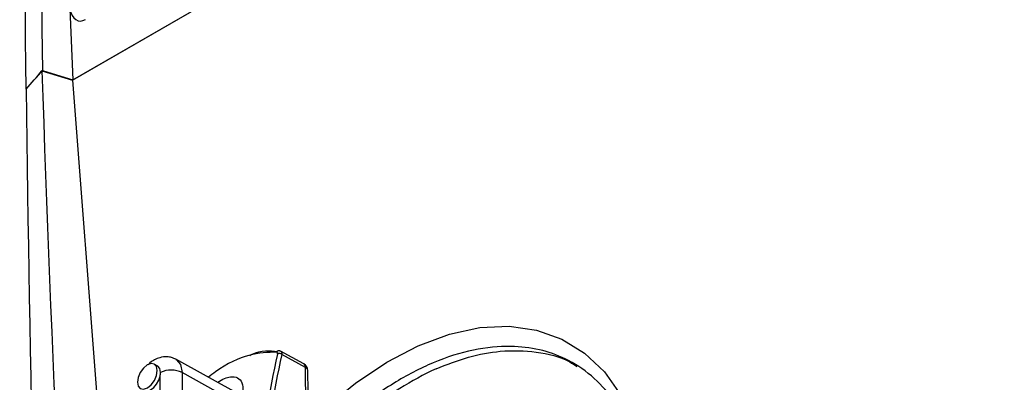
# Model space of a CAD drawing. Header units: millimetres. Extents: x -117 to 444, y -157 to 472.
# Tile 17 of 160: x 300 to 332, y -58 to -46. Entities that reach past the tile are written whole.
import ezdxf

# ---------------------------------------------------------------- set-up
doc = ezdxf.new("R2010")
doc.units = ezdxf.units.MM

msp = doc.modelspace()

# ---------------------------------------------------------------- linework, layer by layer
at = {"color": 7, "linetype": 'Continuous', "lineweight": 25}
for p, q in [((301.87, -48.335), (360.299, -14.604)), ((301.864, -48.344), (331.147, -31.44)), ((301.77, -46.069), (301.87, -48.335)), ((300.883, -48.049), (301.864, -48.344)), ((300.898, -48.035), (301.87, -48.335)), ((301.864, -48.344), (303.974, -75.995)), ((307.226, -58.409), (305.165, -57.277)), ((309.257, -57.423), (308.519, -57.02)), ((309.311, -57.537), (308.555, -57.124)), ((304.584, -57.496), (304.477, -57.435)), ((304.694, -63.671), (304.663, -57.815)), ((305.363, -57.702), (305.395, -63.669)), ((306.821, -58.514), (305.363, -57.702))]:
    msp.add_line(p, q, dxfattribs=at)
at = {"color": 7, "linetype": 'Continuous', "lineweight": 25, "flags": 128}
for points in [[(310.113, -58.693), (310.909, -58.045), (311.912, -57.37), (312.921, -56.843), (313.921, -56.472), (314.896, -56.264), (315.829, -56.222), (316.707, -56.345), (317.516, -56.634), (318.242, -57.082), (318.874, -57.682), (319.402, -58.426), (319.817, -59.301), (320.113, -60.293), (320.286, -61.387), (320.332, -62.566), (320.251, -63.81)], [(305.165, -57.277), (305.168, -57.279), (305.19, -57.292)], [(305.19, -57.292), (305.312, -57.441), (305.363, -57.702)], [(304.254, -58.191), (304.376, -58.092), (304.479, -57.952), (304.547, -57.793), (304.57, -57.638), (304.545, -57.512), (304.476, -57.434), (304.372, -57.415), (304.25, -57.458), (304.129, -57.557), (304.026, -57.697), (303.958, -57.856), (303.934, -58.01), (303.959, -58.136), (304.029, -58.215), (304.132, -58.234), (304.254, -58.191)], [(304.677, -57.7), (304.652, -57.574), (304.584, -57.496)], [(304.133, -58.275), (304.171, -58.291), (304.261, -58.292), (304.36, -58.252), (304.46, -58.175), (304.549, -58.07), (304.619, -57.946), (304.663, -57.815)]]:
    msp.add_lwpolyline(points, dxfattribs=at)
at = {"color": 7, "linetype": 'Continuous', "lineweight": 25}
for centre, radius, start, end in [((308.462, -57.087), 0.083, 64.5306, 149.5741), ((308.473, -57.225), 0.13, 50.9087, 115.8778), ((305.018, -58.391), 0.771, 63.3855, 116.2766), ((309.137, -57.642), 0.25, 0.2471, 61.3213), ((309.19, -57.524), 0.121, 353.7245, 56.5911), ((317.917, -67.092), 10.49, 114.9386, 129.3908)]:
    msp.add_arc(centre, radius, start, end, dxfattribs=at)
for centre, major_axis, ratio, start_param, end_param in [((302.268, -45.465), (0.209, 0.985), 0.495245, 2.331324, 3.560486), ((335.18, -78.978), (-19.74, 32.62), 0.583785, 0.546872, 0.681988), ((335.25, -78.936), (-19.69, 32.534), 0.583811, 0.546848, 0.681964)]:
    msp.add_ellipse(centre, major_axis=major_axis, ratio=ratio, start_param=start_param, end_param=end_param, dxfattribs=at)
for points in [[(300.378, -48.631), (300.17, -31.695), (300.317, -14.964), (300.819, 1.538)], [(300.918, -26.681), (300.817, -33.791), (300.81, -40.909), (300.898, -48.035)], [(300.375, -48.632), (300.544, -48.437), (300.713, -48.243), (300.883, -48.049)], [(300.378, -48.631), (300.55, -48.432), (300.724, -48.233), (300.898, -48.035)], [(300.883, -48.049), (301.167, -56.949), (301.603, -65.854), (302.192, -74.765)], [(300.375, -48.632), (300.484, -57.528), (300.69, -66.479), (300.994, -75.486)], [(308.417, -57.108), (308.424, -57.073), (308.415, -57.049), (308.391, -57.045)], [(309.515, -61.555), (309.416, -60.199), (309.318, -58.843), (309.311, -57.537)], [(304.663, -57.815), (304.672, -57.775), (304.677, -57.736), (304.677, -57.7)]]:
    msp.add_open_spline(points, degree=3, dxfattribs=at)
for points, knots in [([(305.048, -80.45), (305.087, -80.429), (305.252, -80.336), (305.792, -80.037), (309.219, -78.134), (315.559, -74.568), (323.016, -70.303), (327.705, -67.599), (332.809, -64.65), (341.118, -59.812), (349.881, -54.655), (354.728, -51.788), (355.58, -51.284), (355.849, -51.123), (355.923, -51.078)], [0.098562, 0.098562, 0.098562, 0.098562, 0.1010315, 0.108844, 0.1322815, 0.311969, 0.468219, 0.5005877, 0.530719, 0.702594, 0.8666565, 0.890094, 0.8979065, 0.900907, 0.900907, 0.900907, 0.900907]), ([(307.536, -57.152), (307.554, -57.143), (307.905, -56.968), (308.166, -56.996), (308.414, -57.023)], [0, 0, 0, 0, 0.052083, 1, 1, 1, 1]), ([(308.518, -57.021), (308.516, -57.019), (308.503, -57.009), (308.486, -57.007), (308.473, -57.006)], [0, 0, 0, 0, 0.21068, 1, 1, 1, 1]), ([(320.294, -63.181), (320.304, -62.792), (320.326, -61.876), (320.113, -60.638), (319.722, -59.469), (319.176, -58.524), (318.476, -57.767), (317.676, -57.247), (316.802, -56.943), (315.823, -56.826), (314.683, -56.938), (313.416, -57.338), (312.116, -58.016), (311.236, -58.646), (310.789, -59.025), (310.764, -59.047)], [0, 0, 0, 0, 0.067527, 0.159257, 0.240374, 0.323425, 0.404543, 0.487594, 0.559491, 0.63272, 0.721857, 0.813581, 0.902717, 0.994441, 1, 1, 1, 1]), ([(313.494, -57.58), (313.84, -57.444), (314.537, -57.17), (315.621, -56.976), (316.716, -57.014), (317.539, -57.201), (317.921, -57.456), (317.997, -57.507)], [0, 0, 0, 0, 0.2084492, 0.4209173, 0.6746363, 0.9357205, 1, 1, 1, 1]), ([(305.165, -57.277), (305.119, -57.256), (305.032, -57.216), (304.857, -57.189), (304.612, -57.219), (304.402, -57.325), (304.299, -57.43), (304.28, -57.449)], [0, 0, 0, 0, 0.157976, 0.303427, 0.554147, 0.916662, 1, 1, 1, 1]), ([(308.391, -57.045), (308.11, -57.057), (307.548, -57.081), (306.739, -57.435), (306.285, -57.794), (306.211, -57.852)], [0, 0, 0, 0, 0.45569, 0.911511, 1, 1, 1, 1]), ([(308.518, -57.021), (308.522, -57.023), (308.54, -57.03), (308.557, -57.063), (308.556, -57.104), (308.555, -57.124)], [0, 0, 0, 0, 0.128231, 0.56516, 1, 1, 1, 1]), ([(309.311, -57.537), (309.326, -57.547), (309.358, -57.569), (309.382, -57.603), (309.383, -57.625), (309.383, -57.632)], [0, 0, 0, 0, 0.3795, 0.788714, 1, 1, 1, 1]), ([(309.515, -61.555), (309.486, -60.965), (309.424, -59.659), (309.4, -58.355), (309.387, -57.641)], [0, 0, 0, 0, 0.452549, 1, 1, 1, 1]), ([(306.505, -58.013), (306.58, -57.968), (306.726, -57.88), (306.95, -57.825), (307.159, -57.848), (307.296, -58.013), (307.321, -58.228), (307.297, -58.377), (307.291, -58.414)], [0, 0, 0, 0, 0.143225, 0.277486, 0.492123, 0.710035, 0.927697, 1, 1, 1, 1])]:
    msp.add_open_spline(points, degree=3, knots=knots, dxfattribs=at)

doc.saveas('drawing.dxf')
